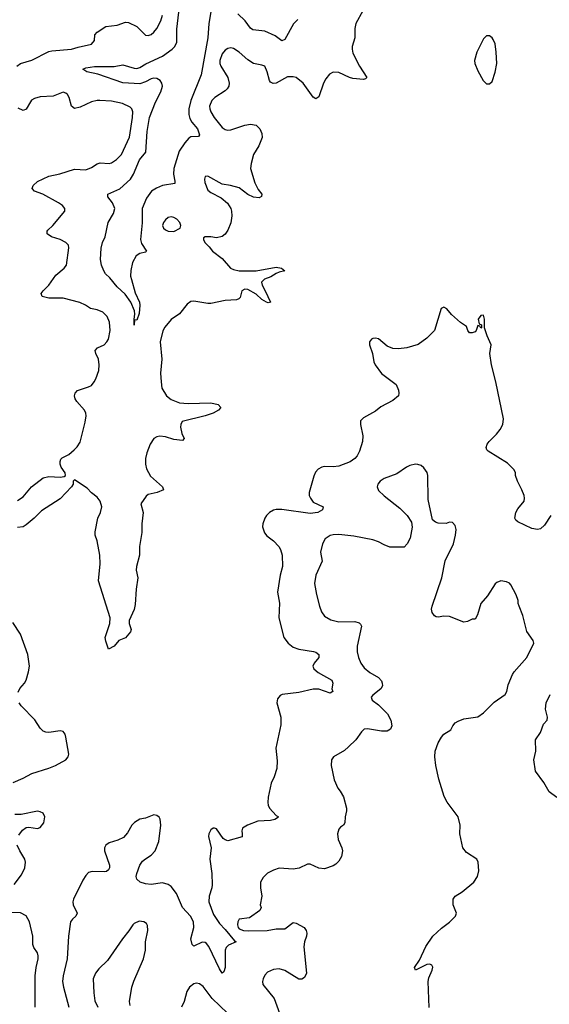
# Model space of a CAD drawing. Header units: inches. Extents: x 2293880 to 2522759, y 823965 to 1006879.
# Tile 187 of 256: x 2350625 to 2354352, y 991290 to 998217. Entities that reach past the tile are written whole.
import ezdxf

# ---------------------------------------------------------------- set-up
doc = ezdxf.new("R2010")
doc.units = ezdxf.units.IN
doc.header["$MEASUREMENT"] = 0
doc.layers.add('C3959', color=7, linetype='Continuous')

msp = doc.modelspace()

# ---------------------------------------------------------------- linework, layer by layer
at = {"layer": 'C3959', "color": 5}
for points, elevation in [([(2353040.8, 998279.2), (2352991.3, 998190), (2352983.7, 998156.3), (2352983.2, 998090), (2352965.5, 998030), (2352964, 998010), (2352970, 997983.1), (2353015.2, 997890), (2353067.3, 997810), (2353059, 997801), (2353043.4, 997796.6), (2352970, 997804.3), (2352946.3, 997810), (2352870, 997844.8), (2352830, 997848.4), (2352805.5, 997834.5), (2352779.3, 997800.7), (2352762.4, 997770), (2352730, 997675.1), (2352710, 997661.6), (2352690, 997671.5), (2352618.8, 997770), (2352570, 997810.6), (2352550, 997816), (2352510, 997815), (2352430, 997770.9), (2352408.8, 997768.8), (2352390, 997778.7), (2352382.3, 997790), (2352366.3, 997850), (2352349.6, 997889.6), (2352330, 997898), (2352270, 997909.6), (2352230, 997935.6), (2352170, 997989.6), (2352130, 998014.7), (2352110, 998019.7), (2352090, 998015.8), (2352070, 998002.4), (2352050, 997977.6), (2352033.8, 997930), (2352034, 997910), (2352040.2, 997890), (2352088.9, 997810), (2352099.5, 997770), (2352097, 997750), (2352084.9, 997730), (2352070, 997716.3), (2351998.4, 997670), (2351976.5, 997650), (2351960.8, 997610), (2351962.4, 997590), (2351970, 997568.2), (2351994.3, 997530), (2352050, 997459), (2352070, 997445.6), (2352090, 997441.1), (2352110, 997443.5), (2352210, 997476.5), (2352250, 997482.3), (2352290, 997474.6), (2352316, 997450), (2352330, 997416), (2352331.2, 997388.8), (2352308.7, 997330), (2352271.3, 997268.7), (2352254.3, 997205.7), (2352250.2, 997170), (2352279.1, 997070), (2352302.8, 997022.8), (2352328, 996990), (2352327.3, 996972.7), (2352310, 996964.7), (2352270, 996968.5), (2352230, 996988.3), (2352170, 997033.3), (2352108.2, 997051.8), (2352050, 997060.9), (2351950, 997116), (2351930, 997115.3), (2351925.5, 997094.5), (2351928.4, 997071.6), (2351950, 997018), (2351970, 997001.6), (2352043.1, 996963.1), (2352086.4, 996926.4), (2352110.3, 996890), (2352116, 996870), (2352116.7, 996836.7), (2352110, 996789), (2352090, 996737.2), (2352070, 996709.4), (2352050, 996692.3), (2352010, 996682), (2351970, 996689), (2351931.3, 996688.7), (2351918, 996682), (2351918, 996670), (2351926.8, 996650), (2351959.2, 996619.2), (2351981.6, 996590), (2352050, 996536.5), (2352108.7, 996470), (2352130, 996458.8), (2352170, 996451.6), (2352290, 996450.1), (2352430, 996476.9), (2352466.8, 996470), (2352490.8, 996450), (2352450, 996441.7), (2352430, 996432.8), (2352392.1, 996407.9), (2352348.3, 996391.7), (2352327.3, 996370), (2352330.2, 996350), (2352353.5, 996310), (2352390, 996229.5), (2352373.7, 996226.3), (2352362.9, 996230), (2352329.9, 996249.9), (2352290, 996285.8), (2352230, 996318), (2352210, 996322), (2352188.5, 996310), (2352176.3, 996263.7), (2352166.3, 996253.7), (2352150, 996247.2), (2352070, 996240.8), (2351970, 996220.3), (2351950, 996219.8), (2351850, 996236.4), (2351830, 996234.7), (2351802.9, 996217.1), (2351750, 996148), (2351690, 996107.3), (2351647, 996053), (2351632.6, 996027.4), (2351614.5, 995950), (2351624.5, 995830), (2351616.8, 995730), (2351619.4, 995670), (2351625.2, 995625.2), (2351658.5, 995570), (2351690, 995544.3), (2351750, 995522.6), (2351810, 995517.8), (2351970, 995521.3), (2352022.8, 995510), (2352040.7, 995490), (2352023, 995470), (2351987.3, 995450), (2351929.3, 995430.7), (2351768.5, 995390), (2351758.7, 995370), (2351756.5, 995350), (2351765.1, 995305.1), (2351782, 995270), (2351770, 995256), (2351710, 995263.5), (2351650, 995282.9), (2351610, 995287.3), (2351590, 995282.8), (2351570.1, 995269.9), (2351542.2, 995230), (2351520.2, 995170), (2351511, 995130), (2351510.2, 995090), (2351516.5, 995056.5), (2351545, 995005), (2351630.6, 994930), (2351638, 994910), (2351591.3, 994890), (2351530, 994876.4), (2351515.6, 994864.4), (2351478, 994810), (2351494.9, 994750), (2351484.2, 994670), (2351484.4, 994610), (2351467.9, 994510), (2351469.2, 994450), (2351446.2, 994370), (2351445.6, 994345.6), (2351456.1, 994290), (2351443.5, 994210), (2351437, 994103), (2351430, 994068.7), (2351394.8, 993990), (2351394.8, 993970), (2351410, 993926), (2351404.7, 993910), (2351370, 993868.7), (2351322, 993850), (2351290.6, 993809.4), (2351250, 993789.6), (2351230, 993844.5), (2351227.1, 993870), (2351259.4, 993970), (2351262.4, 994010), (2351178.9, 994270), (2351191.3, 994388.7), (2351188.2, 994450), (2351169.7, 994550), (2351156.9, 994590), (2351155.3, 994615.3), (2351175.7, 994710), (2351194.6, 994750), (2351203.4, 994790), (2351190.9, 994830.9), (2351170, 994857.7), (2351130, 994888), (2351100.5, 994920.5), (2351010, 994979.5), (2351002.4, 994970), (2351001.6, 994950), (2350990.3, 994930), (2350910, 994846.4), (2350778.1, 994761.9), (2350726.2, 994710), (2350670, 994662.5), (2350650, 994649.9), (2350610, 994643.7)], 180), ([(2351972.4, 998287.6), (2351955.1, 998190), (2351949, 998090), (2351902, 997830), (2351829.6, 997650), (2351816.3, 997590), (2351815.5, 997550), (2351822.7, 997522.7), (2351836.8, 997496.8), (2351875.5, 997450), (2351890, 997408), (2351884, 997396), (2351830, 997394.2), (2351815.2, 997384.8), (2351787.9, 997352.1), (2351748.2, 997291.8), (2351709.6, 997170), (2351708.3, 997130), (2351717.5, 997082.5), (2351715.8, 997064.2), (2351629.5, 997050.5), (2351587.7, 997032.3), (2351553.1, 997010), (2351517.5, 996962.5), (2351486.7, 996890), (2351487.3, 996787.3), (2351475.1, 996670), (2351482.4, 996642.4), (2351517.1, 996590), (2351510, 996580.9), (2351470, 996572.4), (2351443.8, 996556.2), (2351419, 996510), (2351407.7, 996452.3), (2351405.9, 996414.1), (2351410.9, 996390), (2351436.7, 996296.7), (2351468.4, 996230), (2351471.5, 996208.5), (2351465.5, 996150), (2351450, 996104), (2351434, 996106), (2351430, 996069.2), (2351429.5, 996109.5), (2351434.8, 996145.2), (2351432.3, 996170), (2351406, 996230), (2351367.5, 996287.5), (2351310, 996339), (2351260.2, 996400.2), (2351229.2, 996430), (2351217.2, 996450), (2351201.6, 996490), (2351193.6, 996530), (2351198.7, 996610), (2351207.8, 996650), (2351227.3, 996690), (2351246.9, 996790), (2351285, 996855), (2351294.7, 996890), (2351278.9, 996930), (2351244.2, 996970), (2351245.6, 996990), (2351330, 997028.1), (2351405.1, 997094.9), (2351426.5, 997130), (2351468.1, 997231.9), (2351513.5, 997286.5), (2351522, 997430), (2351538.1, 997530), (2351581.8, 997638.2), (2351619.2, 997710), (2351629.3, 997750), (2351624.9, 997770), (2351612.5, 997790), (2351590, 997803.2), (2351570, 997807.2), (2351550, 997801.6), (2351510, 997779.5), (2351470, 997766.6), (2351350, 997772.6), (2351175, 997835), (2351097.2, 997850), (2351069.2, 997870), (2351090, 997879.5), (2351150.9, 997889.1), (2351290, 997889.2), (2351350, 997900.3), (2351430, 997875.7), (2351450, 997874.4), (2351470, 997881.7), (2351512.2, 997907.8), (2351630, 997960.8), (2351698.4, 998010), (2351717.7, 998030), (2351730, 998058.8), (2351731, 998151), (2351744.5, 998270)], 160), ([(2350604.2, 997890), (2350629.6, 997910), (2350710, 997933.4), (2350830, 997993.4), (2350850, 997998.6), (2350988.7, 998010), (2351035.5, 998024.5), (2351130, 998044.2), (2351151.1, 998070), (2351154.7, 998110), (2351169.7, 998130), (2351230, 998170.3), (2351310, 998178.9), (2351370, 998201.1), (2351390, 998197), (2351450.2, 998170.2), (2351510, 998108.4), (2351530, 998105.3), (2351550, 998112.4), (2351570, 998128.7), (2351590, 998154.4), (2351618.8, 998210), (2351629.8, 998250)], 180), ([(2352581.6, 998218.4), (2352552.8, 998187.2), (2352490, 998077.6), (2352470, 998069.7), (2352423.2, 998103.2), (2352350, 998136.5), (2352266.1, 998146.1), (2352250, 998158.3), (2352211.4, 998210), (2352159.4, 998259.4)], 160), ([(2350610, 994835.3), (2350650, 994859.5), (2350708.6, 994930), (2350790, 994993.2), (2350830, 995002.5), (2350910, 994997.7), (2350937.7, 995002.3), (2350947.6, 995010), (2350945.5, 995030), (2350915.8, 995070), (2350909.8, 995090), (2350909.8, 995110), (2350915.3, 995124.7), (2350924.2, 995135.7), (2350970, 995158.9), (2351008.4, 995190), (2351030, 995213.1), (2351050, 995245.3), (2351086.3, 995386.3), (2351092.6, 995430), (2351089.8, 995450), (2351080.7, 995470), (2351027.3, 995530), (2351014.3, 995550), (2351009.6, 995570), (2351015.6, 995590), (2351031.1, 995608.9), (2351110, 995634.2), (2351130, 995644.7), (2351150, 995668.8), (2351160.7, 995690), (2351181.3, 995750), (2351185.2, 995790), (2351179.8, 995830), (2351159.8, 995870), (2351156.3, 995890), (2351172.1, 995907.9), (2351219.7, 995930), (2351239.3, 995950), (2351249.8, 995970), (2351261.4, 996030), (2351255.8, 996090), (2351241, 996130), (2351210, 996158.7), (2351170, 996176.1), (2351124.4, 996184.4), (2351087, 996210), (2351048, 996228), (2350930, 996257.2), (2350830, 996258.2), (2350782, 996270), (2350775.8, 996290), (2350789.7, 996310), (2350830.5, 996349.5), (2350879.9, 996420.1), (2350938, 996470), (2350953.3, 996490), (2350971.5, 996611.5), (2350969.6, 996630), (2350949.6, 996650), (2350910, 996669.8), (2350849.4, 996690), (2350818, 996710), (2350818.5, 996730), (2350823.5, 996736.5), (2350858, 996770), (2350943.7, 996870), (2350943.7, 996890), (2350927, 996910), (2350898, 996930), (2350788.8, 996988.8), (2350729.4, 997010), (2350711.6, 997030), (2350718.9, 997050), (2350750, 997080.2), (2350830, 997117.5), (2350906.3, 997133.7), (2351010, 997164.9), (2351090, 997160.8), (2351130, 997178.3), (2351170, 997204.4), (2351190.2, 997210.2), (2351254, 997206), (2351270, 997210.4), (2351306.7, 997233.3), (2351340.5, 997270), (2351397.8, 997390), (2351419.8, 997530), (2351421.1, 997570), (2351413.3, 997590), (2351401.3, 997601.3), (2351347.9, 997627.9), (2351270, 997644.5), (2351190, 997649.8), (2351170, 997649.8), (2351130, 997640.4), (2351050, 997602), (2351010, 997591.5), (2350988.9, 997608.9), (2350973.6, 997670), (2350961.5, 997690), (2350950, 997701.5), (2350930, 997707.8), (2350860.3, 997679.7), (2350770, 997673.7), (2350730, 997662), (2350709.1, 997650.9), (2350699.9, 997640.1), (2350670, 997587.6), (2350650, 997578.4), (2350614, 997594)], 180), ([(2354363.1, 994730), (2354319.3, 994660.7), (2354290, 994634.7), (2354270, 994631.3), (2354230, 994636.9), (2354130, 994683.7), (2354115.5, 994695.5), (2354109.2, 994710), (2354117, 994750), (2354130, 994774.8), (2354174, 994830), (2354177.2, 994850), (2354175.1, 994870), (2354159.5, 994910), (2354127.3, 994970), (2354114.5, 995010), (2354114, 995030), (2354103.6, 995050), (2354057.4, 995097.4), (2353921.4, 995181.4), (2353911.8, 995190), (2353908.1, 995208.1), (2353913.6, 995230), (2353927.6, 995250), (2353979.6, 995300.4), (2354006.1, 995333.9), (2354025.6, 995370), (2354029.6, 995410), (2353976.2, 995670), (2353946, 995790), (2353934, 995870), (2353942, 995930), (2353913.6, 995993.6), (2353895.3, 996050), (2353896, 996110), (2353890, 996138), (2353870, 996135.3), (2353852, 996110), (2353858, 996078), (2353874, 996070), (2353874, 996050), (2353870, 996048), (2353862, 996062), (2353850, 996066), (2353838, 996030), (2353830, 996022), (2353810, 996015.3), (2353790, 996015.3), (2353779, 996030), (2353770, 996058), (2353726.6, 996086.6), (2353663.3, 996143.3), (2353630, 996184), (2353610, 996195.3), (2353590, 996186), (2353543, 996030), (2353490, 995976.2), (2353430, 995931.8), (2353350, 995909.6), (2353290, 995902.4), (2353250, 995902.9), (2353210, 995920.7), (2353150, 995971.2), (2353130, 995976.3), (2353110, 995975.1), (2353100.7, 995970), (2353086.4, 995950), (2353086.7, 995930), (2353107, 995870), (2353117.1, 995810), (2353126, 995790), (2353170, 995728), (2353273.4, 995650), (2353290.6, 995610), (2353294, 995590), (2353290.7, 995570), (2353250, 995539.3), (2353166.2, 995493.8), (2353130, 995463.7), (2353044.1, 995415.9), (2353024.1, 995395.9), (2353022.4, 995370), (2353039.2, 995290), (2353037.7, 995250), (2353017.4, 995182.6), (2353000.6, 995150), (2352984.5, 995130), (2352950, 995105.7), (2352870, 995076.8), (2352830, 995071.5), (2352770, 995073.3), (2352751.8, 995068.2), (2352725.8, 995054.1), (2352706.9, 995033.1), (2352694.6, 995005.4), (2352662, 994890), (2352663, 994870), (2352670.5, 994850), (2352690, 994823), (2352760.7, 994790), (2352754.9, 994770), (2352724, 994750), (2352670, 994744.2), (2352470, 994771.4), (2352429.2, 994770.8), (2352410, 994766.6), (2352382.4, 994750), (2352362, 994730), (2352350.3, 994710), (2352334.9, 994670), (2352332.7, 994650), (2352347, 994607), (2352365.1, 994585.1), (2352410.6, 994550), (2352448, 994510), (2352460.4, 994490), (2352472.2, 994450), (2352474.9, 994370), (2352458.7, 994310), (2352440.3, 994190), (2352453.3, 994113.3), (2352448.8, 994010), (2352483.1, 993870), (2352514.9, 993830), (2352550, 993803.6), (2352589.4, 993789.4), (2352693.3, 993773.3), (2352708, 993768), (2352730.2, 993750.2), (2352730.3, 993730), (2352697.6, 993690), (2352688.7, 993670), (2352694, 993650), (2352725.1, 993625.1), (2352820.9, 993570), (2352827.9, 993550), (2352821.3, 993510), (2352828.2, 993490), (2352810, 993478.3), (2352730, 993508), (2352690, 993506.8), (2352590, 993483.5), (2352472, 993470), (2352457.3, 993462.7), (2352439.8, 993440.2), (2352434.8, 993410), (2352462, 993310), (2352463.5, 993256.5), (2352427.9, 993092.1), (2352437.5, 993002.5), (2352433.4, 992950), (2352415.5, 992890), (2352393.7, 992846.3), (2352373.4, 992746.6), (2352371.6, 992710), (2352372.9, 992690), (2352383.1, 992670), (2352430, 992619.1), (2352446, 992610), (2352439.1, 992600.9), (2352421, 992590), (2352390, 992582.7), (2352301.4, 992578.6), (2352228.4, 992550), (2352192.2, 992530), (2352187.2, 992510), (2352191.7, 992488.3), (2352190, 992467.8), (2352090, 992439.5), (2352070, 992446), (2352056.9, 992456.9), (2352010, 992523.7), (2351995.3, 992530), (2351986.8, 992530), (2351970, 992518), (2351954.9, 992490), (2351953, 992470), (2351972, 992390), (2351964, 992310), (2351977.6, 992210), (2351979.6, 992130), (2351977.7, 992110), (2351958.2, 992050), (2351955.2, 992010), (2351990, 991921.3), (2352030, 991857.6), (2352070, 991816.9), (2352135.6, 991735.6), (2352147.3, 991730), (2352093.6, 991706.4), (2352079, 991690), (2352070.2, 991670), (2352071.1, 991550), (2352061.4, 991518.6), (2352050, 991509), (2352030, 991539.5), (2351955.8, 991695.8), (2351938.5, 991718.5), (2351930, 991725.3), (2351910, 991728), (2351850, 991699.7), (2351838, 991710), (2351828.9, 991750), (2351849.9, 991830), (2351848.3, 991870), (2351827.2, 991910), (2351769.9, 991969.9), (2351729, 992070), (2351690, 992119.8), (2351670, 992133.8), (2351630, 992143.5), (2351550, 992132.4), (2351510, 992137.1), (2351473.6, 992150), (2351449.8, 992170), (2351445, 992190), (2351448.9, 992210), (2351471, 992270), (2351490, 992296), (2351510, 992314), (2351550, 992338.3), (2351578.5, 992370), (2351603.5, 992436.5), (2351618.5, 992550), (2351613.2, 992593.2), (2351605.6, 992605.6), (2351590, 992617.4), (2351570, 992622.6), (2351510, 992599.7), (2351470, 992592.4), (2351434, 992570), (2351414.6, 992550), (2351383.2, 992496.8), (2351356.4, 992463.6), (2351315.5, 992444.5), (2351254, 992426), (2351232.2, 992410), (2351222, 992390), (2351221.8, 992370), (2351256.5, 992270), (2351257, 992250), (2351250, 992236), (2351234.9, 992225.1), (2351218.6, 992221.4), (2351135.2, 992224.7), (2351110, 992216.9), (2351090, 992196.3), (2351070, 992162.6), (2351003.7, 992030), (2350998.7, 992010), (2351000.9, 991990), (2351030.2, 991930), (2351020.3, 991910), (2350996, 991890), (2350983.2, 991870), (2350967.6, 991770), (2350959.2, 991610), (2350930.8, 991490), (2350927.3, 991450), (2350932.7, 991410), (2350971.2, 991268.8)], 220), ([(2353507.1, 991267.1), (2353499.7, 991450), (2353504.5, 991475.5), (2353527.8, 991530), (2353531.5, 991551.5), (2353526.3, 991566.3), (2353512.1, 991572.1), (2353490, 991569.6), (2353409.6, 991529.6), (2353402.9, 991550), (2353438.9, 991601.1), (2353482.6, 991697.4), (2353531.8, 991770), (2353594.3, 991825.7), (2353650, 991867.4), (2353690.9, 991910), (2353699.7, 991930), (2353675.6, 991990), (2353676.2, 992030), (2353689.8, 992050.2), (2353739.6, 992080.4), (2353822, 992150), (2353846.6, 992190), (2353855.8, 992230), (2353852, 992290), (2353841.2, 992310), (2353770, 992358), (2353744.5, 992390), (2353722, 992490), (2353723.7, 992550), (2353710, 992608.7), (2353632.1, 992712.1), (2353612.2, 992752.2), (2353573.4, 992873.4), (2353554, 992970), (2353547.2, 993030), (2353549.8, 993070.2), (2353570.9, 993130), (2353592.3, 993170), (2353610, 993190.3), (2353660.1, 993219.9), (2353674, 993250), (2353689.7, 993270.3), (2353710, 993283), (2353750, 993298), (2353850, 993313.4), (2353890, 993341.6), (2353963.5, 993416.5), (2354042, 993470), (2354054, 993490), (2354062.7, 993537.3), (2354093, 993610), (2354105.6, 993630), (2354193.6, 993730), (2354242.7, 993830), (2354239.3, 993850), (2354193.1, 993913.1), (2354165.8, 994025.8), (2354139.3, 994090), (2354133.2, 994110), (2354133.2, 994130), (2354119.3, 994170), (2354082, 994242), (2354072.5, 994252.5), (2354050, 994262.7), (2354010, 994269.3), (2353981.6, 994258.4), (2353970, 994249), (2353917.2, 994162.8), (2353870.6, 994110), (2353845.5, 994030), (2353830, 993999), (2353810, 993999), (2353776, 993984), (2353750, 993979), (2353650, 994018), (2353610, 994020.9), (2353570, 994013.2), (2353556.5, 994016.5), (2353543.7, 994023.7), (2353526.8, 994046.8), (2353523.7, 994070), (2353527.3, 994090), (2353595.8, 994290), (2353619.5, 994410), (2353677, 994530), (2353692.3, 994590), (2353696, 994630), (2353690, 994658), (2353670, 994679), (2353650, 994681.2), (2353626.4, 994673.6), (2353570, 994674), (2353550, 994682), (2353530, 994698), (2353500.5, 994840.5), (2353496.2, 995010), (2353491.3, 995031.3), (2353470, 995065.2), (2353450, 995080.9), (2353427.5, 995087.5), (2353410, 995089.6), (2353370, 995079.7), (2353348, 995070), (2353278.2, 995021.8), (2353190, 994989.4), (2353161, 994970), (2353146, 994950), (2353141, 994930), (2353150, 994906), (2353190, 994867.3), (2353300.7, 994780.7), (2353350.8, 994730), (2353382, 994682), (2353386.8, 994646.8), (2353372.7, 994570), (2353352.7, 994530), (2353330, 994507), (2353230, 994507.1), (2353190, 994521.7), (2353150, 994544.4), (2353110, 994557.7), (2352975.8, 994584.2), (2352870, 994594.7), (2352830, 994594), (2352810, 994587.3), (2352775.8, 994564.2), (2352754.9, 994530), (2352742.6, 994470), (2352753.4, 994406.6), (2352709, 994310), (2352700.2, 994250), (2352712.5, 994172.5), (2352734.4, 994090), (2352750, 994051), (2352770, 994020.7), (2352814.2, 993994.2), (2352870, 993982), (2352982.5, 993982.5), (2353013.8, 993973.8), (2353024.4, 993964.4), (2353030.4, 993950), (2353000.4, 993810), (2353000.4, 993770), (2353008.2, 993730), (2353026, 993690), (2353050, 993658), (2353090, 993624.9), (2353150.7, 993590), (2353170, 993564.7), (2353176.3, 993550), (2353177.3, 993530), (2353167.3, 993510), (2353110, 993465.2), (2353097.3, 993450), (2353104.9, 993430), (2353150, 993398), (2353213.4, 993333.4), (2353237.4, 993290), (2353243.1, 993250), (2353234.4, 993225.6), (2353210, 993211.6), (2353170, 993211.1), (2353072.1, 993227.9), (2353050, 993226), (2353030, 993207.3), (2352990.1, 993149.9), (2352939.4, 993100.6), (2352910, 993076.4), (2352833.4, 993030), (2352819.1, 993010), (2352815.8, 992970), (2352837.4, 992870), (2352862.7, 992810), (2352881.3, 992790), (2352904.4, 992750), (2352924.2, 992670), (2352925.3, 992650), (2352915.8, 992610), (2352912.2, 992567.8), (2352902.8, 992550), (2352883.1, 992536.9), (2352870, 992521.2), (2352861.1, 992490), (2352865.2, 992450), (2352892.7, 992390), (2352897.3, 992370), (2352889.2, 992330), (2352870, 992296.9), (2352850, 992276), (2352830, 992264), (2352770, 992243.6), (2352730, 992247.8), (2352670, 992276.2), (2352650, 992277), (2352592.7, 992247.3), (2352550, 992240.5), (2352450, 992246.6), (2352410, 992234), (2352370, 992212.3), (2352337.3, 992182.7), (2352320.5, 992150), (2352319.3, 992110), (2352328.4, 992050), (2352318, 991990), (2352324, 991970), (2352314.8, 991950), (2352242.8, 991897.2), (2352170, 991889), (2352160.5, 991870), (2352157.6, 991850), (2352161.5, 991830), (2352170, 991822), (2352201, 991810), (2352232.9, 991807.1), (2352366, 991810), (2352430, 991820.5), (2352490, 991821.5), (2352550, 991864.6), (2352570, 991860.3), (2352628, 991830), (2352640.4, 991810), (2352644.9, 991790), (2352644.4, 991770), (2352630.2, 991729.8), (2352625.2, 991694.7), (2352643, 991510), (2352630, 991479), (2352610, 991466.6), (2352590, 991467.3), (2352490, 991526.6), (2352450, 991539.5), (2352410, 991534), (2352370, 991516), (2352350, 991494), (2352337.3, 991470), (2352333.4, 991450), (2352336.3, 991430), (2352414.9, 991330), (2352474.9, 991170)], 240), ([(2350614.5, 993485.5), (2350627, 993513), (2350659.6, 993550), (2350669.6, 993570), (2350687.6, 993630), (2350693.3, 993670), (2350682.4, 993750), (2350630, 993894.5), (2350576.8, 993976.8)], 220), ([(2354405.1, 992745.1), (2354350, 992784), (2354314, 992850), (2354254, 992930), (2354242, 993010), (2354257.2, 993070), (2354254, 993150), (2354290, 993202), (2354310, 993262), (2354338, 993290), (2354339, 993310), (2354325.8, 993365.8), (2354329.5, 993410), (2354358.4, 993470)], 220), ([(2350578, 992850), (2350650, 992880.9), (2350710, 992914.5), (2350830, 992950.2), (2350876.2, 992970), (2350949.6, 993010), (2350965.4, 993030), (2350971, 993051), (2350949.7, 993170), (2350944.2, 993190), (2350931.8, 993210), (2350910, 993214.7), (2350830, 993203.1), (2350810, 993204.5), (2350790, 993212.1), (2350770, 993233.7), (2350732.1, 993292.1), (2350634.5, 993390), (2350621, 993410)], 220), ([(2350618.9, 992481.1), (2350644.8, 992515.2), (2350670, 992534.4), (2350690, 992537), (2350750, 992525.7), (2350770, 992534), (2350794.3, 992565.7), (2350802, 992610), (2350790, 992633.6), (2350770, 992644.2), (2350750, 992647.8), (2350635.6, 992624.4), (2350590, 992626.3)], 220), ([(2350586.6, 992133.4), (2350638.5, 992201.5), (2350661.8, 992250), (2350664.8, 992290), (2350660.8, 992310), (2350625.3, 992370), (2350608, 992410)], 220), ([(2350733.5, 991270), (2350733.5, 991490), (2350741, 991550), (2350755.5, 991610), (2350755, 991630), (2350750, 991651.3), (2350724.8, 991690), (2350717.4, 991710), (2350717.5, 991770), (2350692.9, 991870), (2350671.6, 991911.6), (2350630, 991934), (2350570, 991936.8)], 220), ([(2351402.3, 991282.2), (2351398.5, 991310), (2351413.1, 991410), (2351427.3, 991452.7), (2351496.4, 991610), (2351509.7, 991670), (2351511.3, 991730), (2351527, 991810), (2351524.1, 991844.1), (2351517.6, 991857.6), (2351498, 991870), (2351466.2, 991873.8), (2351430, 991859.5), (2351420.5, 991850), (2351393.9, 991806.1), (2351349.1, 991750.9), (2351242.6, 991597.4), (2351181.2, 991538.8), (2351158, 991510), (2351142.4, 991470), (2351147, 991370), (2351154.4, 991314.4), (2351174, 991270)], 240), ([(2352088.5, 991228.5), (2351979.8, 991330), (2351916.3, 991416.3), (2351890, 991434), (2351870, 991438.4), (2351850, 991434), (2351819.1, 991410), (2351800.9, 991379.1), (2351783.1, 991310), (2351763.8, 991270)], 240)]:
    msp.add_lwpolyline(points, dxfattribs=dict(at, elevation=elevation))
for points, elevation in [([(2353930, 998104), (2353910, 998104), (2353890, 998082), (2353843, 997990), (2353824.9, 997930), (2353827.7, 997910), (2353850, 997858), (2353886.8, 997790), (2353910, 997767.3), (2353930, 997766.8), (2353950, 997782), (2353971.5, 997848.5), (2353981.6, 997910), (2353978.7, 997990), (2353970, 998048), (2353957.2, 998077.2), (2353950, 998089)], 220), ([(2351690, 996829.4), (2351670, 996826), (2351650, 996809.2), (2351638, 996790), (2351630.6, 996770), (2351636.3, 996750), (2351650, 996738), (2351670, 996730.5), (2351710, 996728.4), (2351754, 996750), (2351759.3, 996770), (2351752, 996790), (2351730, 996814), (2351710, 996826.6)], 180)]:
    msp.add_lwpolyline(points, close=True, dxfattribs=dict(at, elevation=elevation))

doc.saveas('drawing.dxf')
